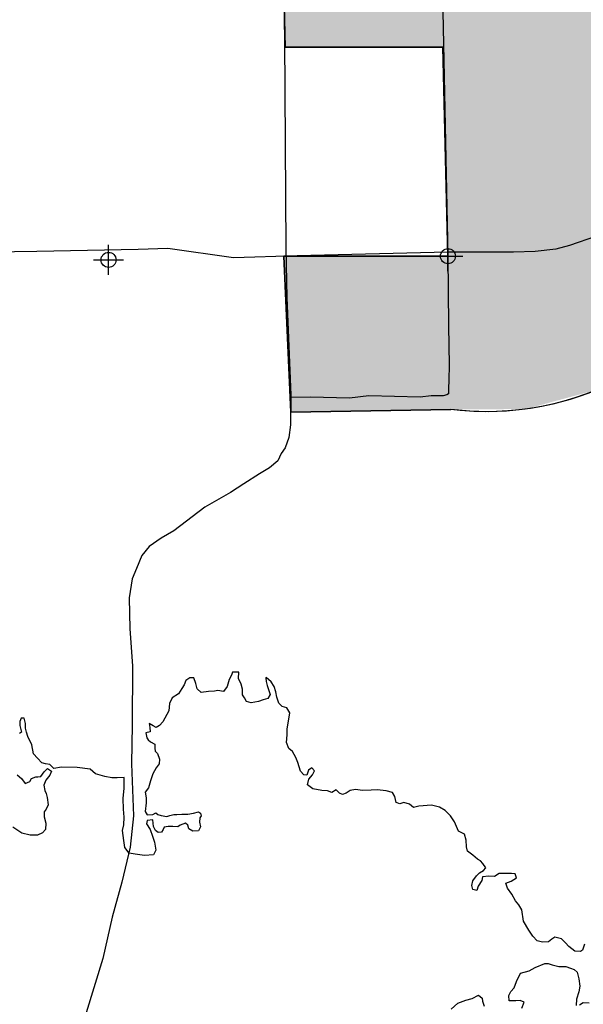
# Model space of a CAD drawing. Extents: x 136693 to 413893, y 707796 to 905796.
# Tile 6 of 70: x 187012 to 196391, y 773765 to 790153. Entities that reach past the tile are written whole.
import ezdxf

# ---------------------------------------------------------------- set-up
doc = ezdxf.new("R2010")
doc.units = 0
doc.header["$LTSCALE"] = 2000
doc.header["$PDMODE"] = 34
doc.header["$PDSIZE"] = 250
for name, color, linetype in [('1990WSHEDS', 3, 'CONTINUOUS'), ('DEEPFILL', 11, 'CONTINUOUS'), ('MAJROADS', 9, 'CONTINUOUS'), ('SEC', 2, 'CONTINUOUS'), ('WATER', 4, 'CONTINUOUS'), ('WSHEDS', 3, 'CONTINUOUS')]:
    doc.layers.add(name, color=color, linetype=linetype)

msp = doc.modelspace()

# ---------------------------------------------------------------- linework, layer by layer
at = {"layer": '1990WSHEDS', "color": 0}
msp.add_lwpolyline([(196613, 783989, -0.130176), (194187, 783667), (191525, 783622), (191410, 786216), (194138, 786216), (194052, 789694), (191429, 789694), (191380, 791798), (191333, 794362), (191311, 794966), (192077, 795645), (193737, 797056), (193986, 797254), (194967, 798226), (196119, 799266), (196976, 800111)], format="xyb", dxfattribs=at)
at = {"layer": 'DEEPFILL', "color": 0}
for points in [[(196119, 783858), (196119, 799266), (196638, 784000), (196638, 799778)], [(195434, 783672), (195434, 798648), (196119, 783858), (196119, 799266)], [(194967, 783670), (194967, 798226), (195434, 783672), (195434, 798648)], [(194187, 783667), (194187, 797452), (194967, 783670), (194967, 798226)], [(194138, 783666), (194138, 797404), (194187, 783667), (194187, 797452)], [(193986, 789694), (193986, 797254), (194052, 789694), (194052, 797319)], [(194052, 789694), (194052, 797319), (194138, 786216), (194138, 797404)], [(193737, 789694), (193737, 797056), (193986, 789694), (193986, 797254)], [(192077, 789694), (192077, 795645), (193737, 789694), (193737, 797056)], [(191525, 789694), (191525, 795155), (192077, 789694), (192077, 795645)], [(191429, 789694), (191429, 795070), (191525, 789694), (191525, 795155)], [(191410, 790528), (191410, 795053), (191429, 789694), (191429, 795070)], [(191410, 786216), (191410, 786216), (191429, 785784), (191429, 786216)], [(191429, 785784), (191429, 786216), (191525, 783622), (191525, 786216)], [(191525, 783622), (191525, 786216), (192077, 783631), (192077, 786216)], [(192077, 783631), (192077, 786216), (193737, 783659), (193737, 786216)], [(193737, 783659), (193737, 786216), (193986, 783663), (193986, 786216)], [(193986, 783663), (193986, 786216), (194052, 783665), (194052, 786216)], [(194052, 783665), (194052, 786216), (194138, 783666), (194138, 786216)]]:
    msp.add_solid(points, dxfattribs=at)
at = {"layer": 'MAJROADS', "color": 0}
for points in [[(193881, 797274), (193918, 797083), (193942, 795926), (194025, 791646), (194138, 786216), (194145, 785057), (194157, 784404), (194155, 784161), (194146, 784010), (194145, 783926), (194120, 783910), (194061, 783893), (193860, 783895), (193675, 783871), (192821, 783894), (192502, 783855), (191849, 783868), (191522, 783862)], [(191333, 794362), (191416, 789837), (191440, 786343), (191459, 785530), (191522, 783904), (191519, 783410), (191492, 783201), (191432, 783025), (191364, 782933), (191305, 782808), (191170, 782692), (191001, 782593), (190740, 782427), (190521, 782286), (190092, 782038), (189578, 781648), (189368, 781524), (189166, 781383), (189047, 781233), (188953, 781016), (188885, 780849), (188832, 780531), (188845, 780012), (188891, 779400), (188883, 778419), (188870, 777766), (188906, 776903), (188851, 776383), (188713, 775798), (188549, 775213), (188393, 774527), (188118, 773624)], [(203132, 790499), (202624, 790013), (202088, 789493), (201762, 789138), (201602, 788979), (201438, 788833), (201222, 788687), (200984, 788578), (196847, 786682), (196613, 786552), (196159, 786396), (195936, 786335), (195587, 786295), (195231, 786285), (194135, 786285), (191629, 786225), (190570, 786191), (189475, 786346), (188986, 786330), (187296, 786297), (184705, 786257)]]:
    msp.add_lwpolyline(points, dxfattribs=at)
at = {"layer": 'SEC', "color": 0}
for p in [(194138, 786216), (188491, 786155)]:
    msp.add_point(p, dxfattribs=at)
at = {"layer": 'WATER', "color": 0}
for points in [[(196412, 774768), (196378, 774668), (196344, 774643), (196252, 774652), (196152, 774728), (196094, 774787), (196027, 774854), (195918, 774880), (195868, 774847), (195809, 774805), (195709, 774798), (195625, 774823), (195550, 774899), (195484, 775000), (195393, 775151), (195369, 775336), (195319, 775420), (195261, 775487), (195203, 775596), (195128, 775697), (195104, 775781), (195188, 775814), (195280, 775872), (195256, 775939), (195197, 775940), (195097, 775940), (194988, 775941), (194912, 775891), (194820, 775900), (194711, 775884), (194702, 775826), (194643, 775734), (194617, 775659), (194551, 775676), (194534, 775743), (194551, 775818), (194611, 775902), (194661, 775951), (194728, 775993), (194771, 776034), (194721, 776110), (194679, 776152), (194629, 776178), (194554, 776245), (194463, 776313), (194446, 776388), (194439, 776497), (194414, 776598), (194314, 776649), (194248, 776800), (194182, 776901), (194090, 776993), (193999, 777044), (193865, 777079), (193655, 777063), (193563, 777039), (193497, 777098), (193405, 777124), (193337, 777099), (193279, 777124), (193255, 777225), (193213, 777292), (193113, 777318), (192962, 777336), (192862, 777328), (192719, 777321), (192602, 777338), (192510, 777322), (192443, 777281), (192384, 777256), (192334, 777281), (192276, 777332), (192208, 777291), (192133, 777316), (192041, 777325), (191891, 777351), (191799, 777419), (191825, 777511), (191884, 777586), (191918, 777652), (191876, 777703), (191817, 777662), (191792, 777578), (191741, 777587), (191683, 777646), (191642, 777788), (191609, 777872), (191551, 777973), (191493, 778024), (191452, 778124), (191461, 778250), (191462, 778342), (191479, 778451), (191497, 778543), (191505, 778618), (191456, 778702), (191381, 778719), (191322, 778778), (191289, 778879), (191273, 778963), (191249, 779055), (191199, 779131), (191116, 779207), (191107, 779198), (191115, 779140), (191132, 779073), (191156, 778989), (191181, 778922), (191139, 778855), (191063, 778830), (190988, 778806), (190862, 778781), (190787, 778807), (190754, 778866), (190720, 778916), (190721, 779008), (190696, 779092), (190655, 779185), (190656, 779293), (190555, 779294), (190538, 779244), (190496, 779169), (190462, 779052), (190403, 778969), (190311, 778986), (190252, 778978), (190151, 778970), (190034, 778954), (189967, 779013), (189943, 779106), (189910, 779198), (189843, 779198), (189776, 779157), (189750, 779082), (189708, 779023), (189657, 778932), (189548, 778865), (189505, 778774), (189496, 778648), (189395, 778464), (189336, 778406), (189285, 778373), (189235, 778399), (189168, 778441), (189176, 778374), (189184, 778298), (189109, 778282), (189125, 778198), (189150, 778165), (189191, 778131), (189258, 778097), (189258, 778030), (189266, 777980), (189307, 777938), (189340, 777845), (189331, 777770), (189281, 777703), (189230, 777603), (189187, 777486), (189153, 777369), (189102, 777294), (189118, 777202), (189118, 777118), (189100, 776976), (189133, 776917), (189225, 776925), (189276, 776950), (189309, 776924), (189368, 776907), (189460, 776890), (189510, 776906), (189577, 776923), (189627, 776922), (189711, 776930), (189811, 776930), (189904, 776946), (189988, 776970), (190021, 776945), (190029, 776903), (190012, 776870), (190003, 776794), (190019, 776719), (189985, 776652), (189893, 776644), (189827, 776687), (189810, 776745), (189769, 776779), (189685, 776746), (189643, 776721), (189559, 776722), (189484, 776722), (189416, 776714), (189399, 776673), (189374, 776631), (189315, 776623), (189274, 776657), (189241, 776724), (189225, 776833), (189134, 776826), (189124, 776767), (189182, 776674), (189223, 776565), (189256, 776464), (189280, 776330), (189238, 776255), (189087, 776239), (188936, 776265), (188836, 776283), (188761, 776375), (188745, 776493), (188721, 776660), (188747, 776752), (188748, 776878), (188740, 777012), (188733, 777188), (188751, 777364), (188752, 777539), (188635, 777532), (188543, 777532), (188426, 777558), (188275, 777601), (188184, 777677), (187966, 777704), (187707, 777714), (187581, 777689), (187514, 777757), (187439, 777766), (187381, 777783), (187306, 777859), (187239, 777934), (187215, 778085), (187149, 778220), (187124, 778295), (187108, 778362), (187109, 778438), (187084, 778530), (187034, 778530), (187017, 778472), (187016, 778405), (187041, 778296), (187007, 778271)], [(186969, 777585), (187044, 777525), (187102, 777441), (187178, 777474), (187211, 777524), (187279, 777549), (187312, 777549), (187362, 777557), (187421, 777632), (187472, 777690), (187539, 777648), (187513, 777581), (187446, 777498), (187412, 777414), (187428, 777322), (187453, 777272), (187469, 777205), (187485, 777087), (187451, 777012), (187417, 776970), (187417, 776887), (187449, 776778), (187440, 776677), (187390, 776619), (187306, 776578), (187188, 776578), (187046, 776613), (186896, 776714)], [(195366, 773703), (195409, 773803), (195342, 773829), (195267, 773821), (195158, 773822), (195150, 773914), (195184, 773980), (195243, 774039), (195277, 774147), (195345, 774281), (195488, 774322), (195589, 774380), (195748, 774446), (195807, 774445), (195874, 774420), (195982, 774394), (196099, 774393), (196175, 774367), (196241, 774342), (196291, 774300), (196316, 774191), (196332, 774065), (196314, 773973), (196280, 773848), (196271, 773747)], [(194194, 773686), (194304, 773785), (194438, 773835), (194539, 773859), (194648, 773917), (194706, 773866), (194714, 773816), (194739, 773732)], [(196330, 773755), (196389, 773797), (196489, 773788)]]:
    msp.add_lwpolyline(points, dxfattribs=at)
at = {"layer": 'WSHEDS', "color": 0}
msp.add_lwpolyline([(196119, 799266), (194967, 798226), (193986, 797254), (193737, 797056), (192077, 795645), (191311, 794966), (191333, 794362), (191380, 791798), (191429, 789694), (194052, 789694), (194138, 786216), (191410, 786216), (191525, 783622), (194187, 783667)], dxfattribs=at)
msp.add_lwpolyline([(198468, 785699), (197122, 784235, -0.160426), (194187, 783667, 0.546009)], format="xyb", dxfattribs=at)

doc.saveas('drawing.dxf')
